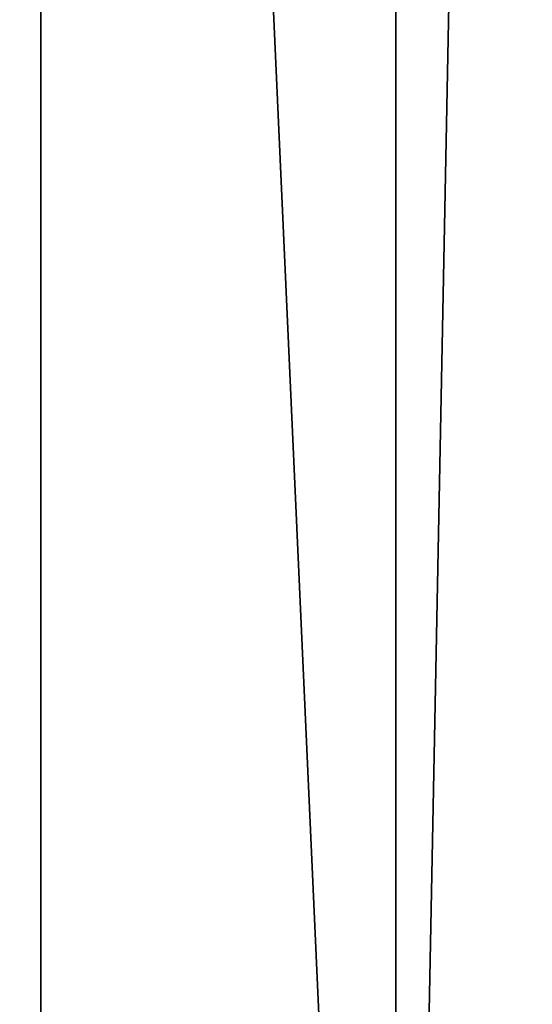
# Model space of a CAD drawing. Header units: millimetres. Extents: x -20 to 172, y -100 to 100.
# Tile 158 of 256: x -1.04 to -0.02, y 53.26 to 55.22. Entities that reach past the tile are written whole.
import ezdxf

# ---------------------------------------------------------------- set-up
doc = ezdxf.new("R2010")
doc.units = ezdxf.units.MM
doc.header["$LTSCALE"] = 37.722908
for name, color, linetype in [('12', 7, 'CONTINUOUS'), ('14', 7, 'CONTINUOUS'), ('28', 7, 'CONTINUOUS'), ('29', 7, 'CONTINUOUS')]:
    doc.layers.add(name, color=color, linetype=linetype)

msp = doc.modelspace()

# ---------------------------------------------------------------- linework, layer by layer
at = {"layer": '12', "color": 250, "linetype": 'Continuous', "true_color": 0x323232}
for points in [[(-18, 41.5415, -90.9632), (-18, 65.4861, -75.575), (-1, 41.5415, -90.9632), (-18, 41.5415, -90.9632)], [(-1, 41.5415, -90.9632), (-18, 65.4861, -75.575), (-1, 65.4861, -75.575), (-1, 41.5415, -90.9632)]]:
    msp.add_3dface(points, dxfattribs=at)
at = {"layer": '14', "color": 250, "linetype": 'Continuous', "true_color": 0x323232}
for points in [[(-18, 65.4861, 75.575), (-18, 41.5415, 90.9632), (-1, 65.4861, 75.575), (-18, 65.4861, 75.575)], [(-1, 65.4861, 75.575), (-18, 41.5415, 90.9632), (-1, 41.5415, 90.9632), (-1, 65.4861, 75.575)]]:
    msp.add_3dface(points, dxfattribs=at)
at = {"layer": '28', "color": 250, "linetype": 'Continuous', "true_color": 0x323232}
for points in [[(-0.2929, 70.5036, 70.5036), (-1, 65.4861, 75.575), (-0.2929, 49.8536, 86.3489), (-0.2929, 70.5036, 70.5036)], [(0, 64.8337, 74.817), (-0.2929, 70.5036, 70.5036), (-0.2929, 49.8536, 86.3489), (0, 64.8337, 74.817)], [(-1, 65.4861, 75.575), (-1, 41.5415, 90.9632), (-0.2929, 49.8536, 86.3489), (-1, 65.4861, 75.575)], [(0, 41.128, 90.0526), (0, 64.8337, 74.817), (-0.2929, 49.8536, 86.3489), (0, 41.128, 90.0526)]]:
    msp.add_3dface(points, dxfattribs=at)
at = {"layer": '29', "color": 250, "linetype": 'Continuous', "true_color": 0x323232}
for points in [[(-0.2929, 49.8536, -86.3489), (-1, 65.4861, -75.575), (-0.2929, 70.5036, -70.5036), (-0.2929, 49.8536, -86.3489)], [(0, 64.8337, -74.817), (-0.2929, 49.8536, -86.3489), (-0.2929, 70.5036, -70.5036), (0, 64.8337, -74.817)], [(-1, 41.5415, -90.9632), (-1, 65.4861, -75.575), (-0.2929, 49.8536, -86.3489), (-1, 41.5415, -90.9632)], [(0, 64.8337, -74.817), (0, 41.128, -90.0526), (-0.2929, 49.8536, -86.3489), (0, 64.8337, -74.817)]]:
    msp.add_3dface(points, dxfattribs=at)

doc.saveas('drawing.dxf')
